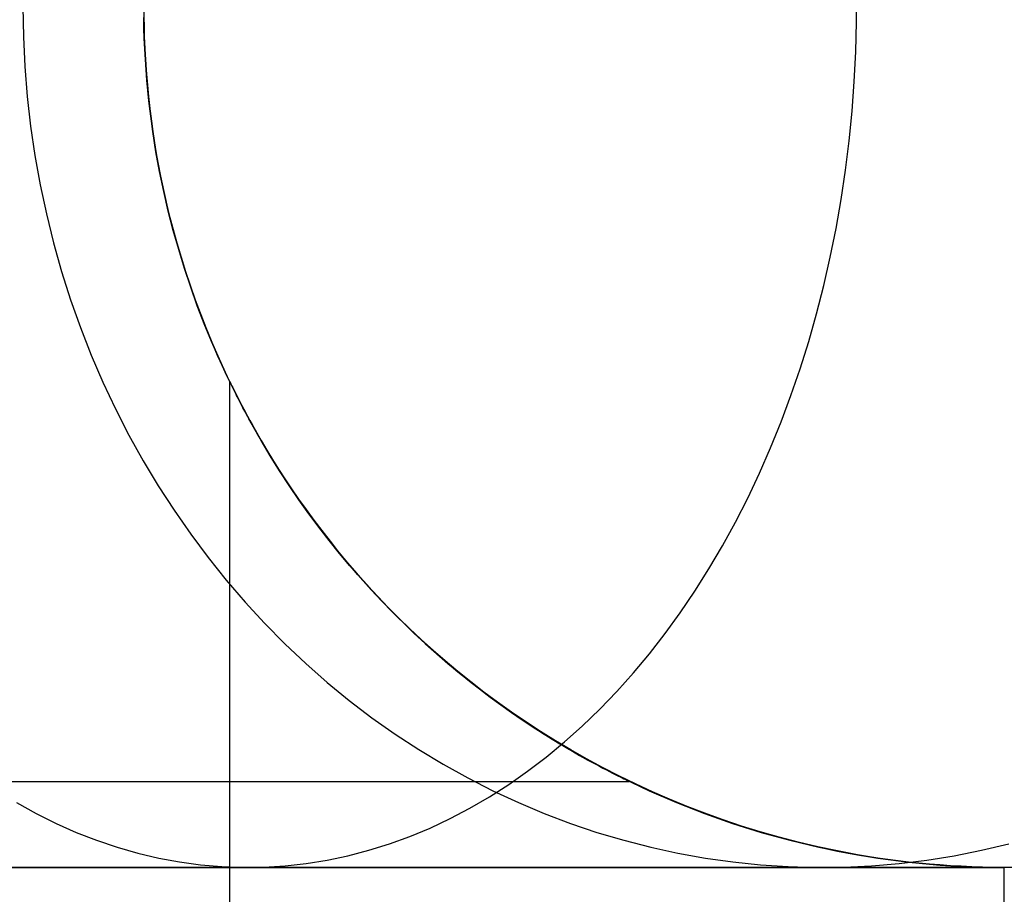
# Model space of a CAD drawing. Header units: millimetres. Extents: x -5 to 795, y 0 to 250.
# Tile 53 of 55: x 784 to 790, y 240 to 245. Entities that reach past the tile are written whole.
import ezdxf

# ---------------------------------------------------------------- set-up
doc = ezdxf.new("R2010")
doc.units = ezdxf.units.MM
doc.layers.add('Plant box - Two tier - Ferm Living', color=7, linetype='Continuous', true_color=0x000000)

msp = doc.modelspace()

# ---------------------------------------------------------------- linework, layer by layer
at = {"layer": 'Plant box - Two tier - Ferm Living'}
for p, q in [((789.1416, 244.9132, 5.8584), (789.1416, 245.0868, 5.8584)), ((789.1416, 244.9132, 673.9874), (789.1416, 245.0868, 673.9874)), ((784.2979, 245, 16.319), (784.3007, 244.8265, 16.3179)), ((784.2979, 245, 663.5268), (784.3007, 244.8265, 663.5279)), ((785, 245, 20), (785.003, 244.8265, 20)), ((785, 245, 659.8458), (785.003, 244.8265, 659.8458)), ((785, 245, 339.9227), (785.003, 244.8265, 339.9227)), ((785.0004, 244.9385, 163.9996), (785.0015, 244.8772, 163.9983)), ((785.0015, 244.8772, 155.0017), (785.0004, 244.9385, 155.0004)), ((785.0015, 244.8772, 163.9983), (785.0034, 244.8162, 163.9963)), ((785.0034, 244.8162, 155.0037), (785.0015, 244.8772, 155.0017)), ((789.1373, 244.7398, 5.8626), (789.1416, 244.9132, 5.8584)), ((789.1374, 244.7398, 673.9831), (789.1416, 244.9132, 673.9874)), ((784.3007, 244.8265, 16.3179), (784.3091, 244.6531, 16.3146)), ((784.3007, 244.8265, 663.5279), (784.3091, 244.6531, 663.5312)), ((785.003, 244.8265, 20), (785.012, 244.6531, 20)), ((785.003, 244.8265, 659.8458), (785.012, 244.6531, 659.8458)), ((785.003, 244.8265, 339.9227), (785.012, 244.6531, 339.9227)), ((785.0034, 244.8162, 163.9963), (785.006, 244.7553, 163.9934)), ((785.006, 244.7553, 155.0066), (785.0034, 244.8162, 155.0037)), ((785.006, 244.7553, 163.9934), (785.0094, 244.6946, 163.9897)), ((785.0094, 244.6946, 155.0103), (785.006, 244.7553, 155.0066)), ((789.1288, 244.5666, 5.8712), (789.1373, 244.7398, 5.8626)), ((789.1288, 244.5666, 673.9746), (789.1374, 244.7398, 673.9831)), ((784.3091, 244.6531, 16.3146), (784.3231, 244.4802, 16.3091)), ((784.3091, 244.6531, 663.5312), (784.3231, 244.4802, 663.5368)), ((785.0094, 244.6946, 163.9897), (785.0134, 244.6342, 163.9852)), ((785.0134, 244.6342, 155.0148), (785.0094, 244.6946, 155.0103)), ((785.012, 244.6531, 20), (785.0271, 244.4802, 20)), ((785.012, 244.6531, 659.8458), (785.0271, 244.4802, 659.8458)), ((785.012, 244.6531, 339.9227), (785.0271, 244.4802, 339.9227)), ((785.0134, 244.6342, 163.9852), (785.0182, 244.5739, 163.9798)), ((785.0182, 244.5739, 155.0202), (785.0134, 244.6342, 155.0148)), ((785.0182, 244.5739, 163.9798), (785.0237, 244.5139, 163.9737)), ((785.0237, 244.5139, 155.0263), (785.0182, 244.5739, 155.0202)), ((789.1161, 244.394, 5.8839), (789.1288, 244.5666, 5.8712)), ((789.1161, 244.394, 673.9619), (789.1288, 244.5666, 673.9746)), ((784.3231, 244.4802, 16.3091), (784.3427, 244.308, 16.3013)), ((784.3231, 244.4802, 663.5368), (784.3427, 244.308, 663.5445)), ((785.0237, 244.5139, 163.9737), (785.0299, 244.4541, 163.9668)), ((785.0299, 244.4541, 155.0332), (785.0237, 244.5139, 155.0263)), ((785.0271, 244.4802, 20), (785.0481, 244.308, 20)), ((785.0271, 244.4802, 659.8458), (785.0481, 244.308, 659.8458)), ((785.0271, 244.4802, 339.9227), (785.0481, 244.308, 339.9227)), ((785.0299, 244.4541, 163.9668), (785.0369, 244.3946, 163.9592)), ((785.0369, 244.3946, 155.0408), (785.0299, 244.4541, 155.0332)), ((785.0369, 244.3946, 163.9592), (785.0445, 244.3353, 163.9507)), ((785.0445, 244.3353, 155.0493), (785.0369, 244.3946, 155.0408)), ((789.0991, 244.2221, 5.9009), (789.1161, 244.394, 5.8839)), ((789.0991, 244.2221, 673.9449), (789.1161, 244.394, 673.9619)), ((784.3427, 244.308, 16.3013), (784.3678, 244.1365, 16.2914)), ((784.3427, 244.308, 663.5445), (784.3678, 244.1365, 663.5544)), ((785.0445, 244.3353, 163.9507), (785.0527, 244.2763, 163.9415)), ((785.0527, 244.2763, 155.0585), (785.0445, 244.3353, 155.0493)), ((785.0481, 244.308, 20), (785.0751, 244.1365, 20)), ((785.0481, 244.308, 659.8458), (785.0751, 244.1365, 659.8458)), ((785.0481, 244.308, 339.9227), (785.0751, 244.1365, 339.9227)), ((785.0527, 244.2763, 163.9415), (785.0713, 244.159, 163.9208)), ((785.0713, 244.159, 155.0792), (785.0527, 244.2763, 155.0585)), ((789.0779, 244.0512, 5.9221), (789.0991, 244.2221, 5.9009)), ((789.0779, 244.0512, 673.9237), (789.0991, 244.2221, 673.9449)), ((784.3678, 244.1365, 16.2914), (784.3984, 243.9661, 16.2793)), ((784.3678, 244.1365, 663.5544), (784.3984, 243.9661, 663.5666)), ((785.0713, 244.159, 163.9208), (785.0926, 244.0428, 163.8971)), ((785.0926, 244.0428, 155.1029), (785.0713, 244.159, 155.0792)), ((785.0751, 244.1365, 20), (785.1081, 243.9661, 20)), ((785.0751, 244.1365, 659.8458), (785.1081, 243.9661, 659.8458)), ((785.0751, 244.1365, 339.9227), (785.1081, 243.9661, 339.9227)), ((785.0926, 244.0428, 163.8971), (785.1165, 243.9277, 163.8705)), ((785.1165, 243.9277, 155.1295), (785.0926, 244.0428, 155.1029)), ((789.0525, 243.8814, 5.9475), (789.0779, 244.0512, 5.9221)), ((789.0525, 243.8814, 673.8983), (789.0779, 244.0512, 673.9237)), ((784.3984, 243.9661, 16.2793), (784.4345, 243.7969, 16.265)), ((784.3984, 243.9661, 663.5666), (784.4345, 243.7969, 663.5809)), ((785.1081, 243.9661, 20), (785.1469, 243.7969, 20)), ((785.1081, 243.9661, 659.8458), (785.1469, 243.7969, 659.8458)), ((785.1081, 243.9661, 339.9227), (785.1469, 243.7969, 339.9227)), ((785.1165, 243.9277, 163.8705), (785.1429, 243.8137, 163.8409)), ((785.1429, 243.8137, 155.1591), (785.1165, 243.9277, 155.1295)), ((789.023, 243.7129, 5.977), (789.0525, 243.8814, 5.9475)), ((789.023, 243.7129, 673.8688), (789.0525, 243.8814, 673.8983)), ((784.4345, 243.7969, 16.265), (784.476, 243.6292, 16.2485)), ((784.4345, 243.7969, 663.5809), (784.476, 243.6292, 663.5973)), ((785.1429, 243.8137, 163.8409), (785.1718, 243.7011, 163.8085)), ((785.1718, 243.7011, 155.1915), (785.1429, 243.8137, 155.1591)), ((785.1469, 243.7969, 20), (785.1916, 243.6292, 20)), ((785.1469, 243.7969, 659.8458), (785.1916, 243.6292, 659.8458)), ((785.1469, 243.7969, 339.9227), (785.1916, 243.6292, 339.9227)), ((785.1718, 243.7011, 163.8085), (785.2031, 243.5896, 163.7733)), ((785.2031, 243.5896, 155.2267), (785.1718, 243.7011, 155.1915)), ((788.9893, 243.546, 6.0106), (789.023, 243.7129, 5.977)), ((788.9894, 243.546, 673.8351), (789.023, 243.7129, 673.8688)), ((784.476, 243.6292, 16.2485), (784.523, 243.4632, 16.2299)), ((784.476, 243.6292, 663.5973), (784.523, 243.4632, 663.6159)), ((785.1916, 243.6292, 20), (785.242, 243.4632, 20)), ((785.1916, 243.6292, 659.8458), (785.242, 243.4632, 659.8458)), ((785.1916, 243.6292, 339.9227), (785.242, 243.4632, 339.9227)), ((785.2031, 243.5896, 163.7733), (785.2368, 243.4796, 163.7354)), ((785.2368, 243.4796, 155.2646), (785.2031, 243.5896, 155.2267)), ((788.9516, 243.3808, 6.0484), (788.9893, 243.546, 6.0106)), ((788.9516, 243.3808, 673.7974), (788.9894, 243.546, 673.8351)), ((784.523, 243.4632, 16.2299), (784.5752, 243.299, 16.2092)), ((784.523, 243.4632, 663.6159), (784.5752, 243.299, 663.6366)), ((785.2368, 243.4796, 163.7354), (785.2729, 243.3708, 163.6947)), ((785.2729, 243.3708, 155.3053), (785.2368, 243.4796, 155.2646)), ((785.242, 243.4632, 20), (785.2982, 243.299, 20)), ((785.242, 243.4632, 659.8458), (785.2982, 243.299, 659.8458)), ((785.242, 243.4632, 339.9227), (785.2982, 243.299, 339.9227)), ((785.2729, 243.3708, 163.6947), (785.3112, 243.2635, 163.6515)), ((785.3112, 243.2635, 155.3485), (785.2729, 243.3708, 155.3053)), ((788.9098, 243.2176, 6.0901), (788.9516, 243.3808, 6.0484)), ((788.9099, 243.2176, 673.7557), (788.9516, 243.3808, 673.7974)), ((784.5752, 243.299, 16.2092), (784.6328, 243.1368, 16.1865)), ((784.5752, 243.299, 663.6366), (784.6327, 243.1368, 663.6594)), ((785.2982, 243.299, 20), (785.3601, 243.1368, 20)), ((785.2982, 243.299, 659.8458), (785.3601, 243.1368, 659.8458)), ((785.2982, 243.299, 339.9227), (785.3601, 243.1368, 339.9227)), ((785.3112, 243.2635, 163.6515), (785.3518, 243.1577, 163.6056)), ((785.3518, 243.1577, 155.3944), (785.3112, 243.2635, 155.3485)), ((788.8641, 243.0566, 6.1358), (788.9098, 243.2176, 6.0901)), ((788.8642, 243.0566, 673.7099), (788.9099, 243.2176, 673.7557)), ((784.6327, 243.1368, 663.6594), (784.6955, 242.9769, 663.6842)), ((784.6328, 243.1368, 16.1865), (784.6955, 242.9769, 16.1616)), ((785.3518, 243.1577, 163.6056), (785.3938, 243.055, 163.558)), ((785.3938, 243.055, 155.442), (785.3518, 243.1577, 155.3944)), ((785.3601, 243.1368, 20), (785.4276, 242.9769, 20)), ((785.3601, 243.1368, 659.8458), (785.4276, 242.9769, 659.8458)), ((785.3601, 243.1368, 339.9227), (785.4276, 242.9769, 339.9227)), ((785.3938, 243.055, 163.558), (785.4377, 242.9543, 163.5082)), ((785.4377, 242.9543, 155.4918), (785.3938, 243.055, 155.442)), ((788.8145, 242.8978, 6.1855), (788.8641, 243.0566, 6.1358)), ((788.8145, 242.8978, 673.6603), (788.8642, 243.0566, 673.7099)), ((784.6955, 242.9769, 16.1616), (784.7633, 242.8194, 16.1348)), ((784.6955, 242.9769, 663.6842), (784.7633, 242.8194, 663.711)), ((785.4276, 242.9769, 20), (785.5005, 242.8194, 20)), ((785.4276, 242.9769, 659.8458), (785.5005, 242.8194, 659.8458)), ((785.4276, 242.9769, 339.9227), (785.5005, 242.8194, 339.9227)), ((785.4377, 242.9543, 163.5082), (785.4833, 242.8555, 163.4562)), ((785.4833, 242.8555, 155.5438), (785.4377, 242.9543, 155.4918)), ((788.7609, 242.7417, 6.239), (788.8145, 242.8978, 6.1855)), ((788.761, 242.7417, 673.6067), (788.8145, 242.8978, 673.6603)), ((784.7633, 242.8194, 16.1348), (784.8362, 242.6646, 16.1059)), ((784.7633, 242.8194, 663.711), (784.8362, 242.6646, 663.7399)), ((785.4833, 242.8555, 163.4562), (785.5306, 242.7587, 163.4022)), ((785.5306, 242.7587, 155.5978), (785.4833, 242.8555, 155.5438)), ((785.5004, 242.8226, 159.5608), (785.5, 242.8235, 159.5)), ((785.5, 242.8235, 159.5), (785.5004, 242.8226, 159.4374)), ((785.5, 7.1794, 159.5), (785.5, 242.8235, 159.5)), ((785.5016, 242.8201, 159.6215), (785.5004, 242.8226, 159.5608)), ((785.5004, 242.8226, 159.4374), (785.5017, 242.8199, 159.3748)), ((785.5005, 242.8194, 20), (785.5789, 242.6646, 20)), ((785.5005, 242.8194, 659.8458), (785.5789, 242.6646, 659.8458)), ((785.5005, 242.8194, 339.9227), (785.5789, 242.6646, 339.9227)), ((785.5037, 242.8159, 159.682), (785.5016, 242.8201, 159.6215)), ((785.5017, 242.8199, 159.3748), (785.5039, 242.8154, 159.3123)), ((785.5065, 242.81, 159.7424), (785.5037, 242.8159, 159.682)), ((785.5039, 242.8154, 159.3123), (785.5069, 242.8091, 159.25)), ((785.5102, 242.8025, 159.8027), (785.5065, 242.81, 159.7424)), ((785.5069, 242.8091, 159.25), (785.5108, 242.8012, 159.188)), ((785.5146, 242.7935, 159.8626), (785.5102, 242.8025, 159.8027)), ((785.5108, 242.8012, 159.188), (785.5155, 242.7916, 159.1263)), ((785.5198, 242.7829, 159.9221), (785.5146, 242.7935, 159.8626)), ((785.5155, 242.7916, 159.1263), (785.5211, 242.7804, 159.0649)), ((785.5258, 242.7708, 159.9814), (785.5198, 242.7829, 159.9221)), ((785.5211, 242.7804, 159.0649), (785.5274, 242.7676, 159.0039)), ((785.5325, 242.7574, 160.0403), (785.5258, 242.7708, 159.9814)), ((785.5274, 242.7676, 159.0039), (785.5346, 242.7534, 158.9433)), ((785.5306, 242.7587, 163.4022), (785.5795, 242.6638, 163.3462)), ((785.5795, 242.6638, 155.6538), (785.5306, 242.7587, 155.5978)), ((785.54, 242.7426, 160.0987), (785.5325, 242.7574, 160.0403)), ((785.5346, 242.7534, 158.9433), (785.5425, 242.7377, 158.8832)), ((785.5482, 242.7265, 160.1566), (785.54, 242.7426, 160.0987)), ((785.5425, 242.7377, 158.8832), (785.5511, 242.7207, 158.8236)), ((785.557, 242.7093, 160.2141), (785.5482, 242.7265, 160.1566)), ((785.5511, 242.7207, 158.8236), (785.5605, 242.7025, 158.7645)), ((785.5666, 242.6908, 160.2712), (785.557, 242.7093, 160.2141)), ((785.5605, 242.7025, 158.7645), (785.5706, 242.6831, 158.7059)), ((788.7036, 242.5882, 6.2964), (788.7609, 242.7417, 6.239)), ((788.7036, 242.5882, 673.5494), (788.761, 242.7417, 673.6067)), ((784.8362, 242.6646, 16.1059), (784.9141, 242.5125, 16.0751)), ((784.8362, 242.6646, 663.7399), (784.914, 242.5125, 663.7707)), ((785.5768, 242.6713, 160.3277), (785.5666, 242.6908, 160.2712)), ((785.5706, 242.6831, 158.7059), (785.5814, 242.6625, 158.6477)), ((785.5876, 242.6508, 160.3838), (785.5768, 242.6713, 160.3277)), ((785.5789, 242.6646, 20), (785.6627, 242.5125, 20)), ((785.5789, 242.6646, 659.8458), (785.6627, 242.5125, 659.8458)), ((785.5789, 242.6646, 339.9227), (785.6627, 242.5125, 339.9227)), ((785.5795, 242.6638, 163.3462), (785.6299, 242.5709, 163.2882)), ((785.6299, 242.5709, 155.7118), (785.5795, 242.6638, 155.6538)), ((785.5814, 242.6625, 158.6477), (785.5929, 242.6409, 158.5901)), ((785.5991, 242.6293, 160.4394), (785.5876, 242.6508, 160.3838)), ((785.5929, 242.6409, 158.5901), (785.6051, 242.6183, 158.5331)), ((785.6112, 242.6071, 160.4942), (785.5991, 242.6293, 160.4394)), ((785.6051, 242.6183, 158.5331), (785.6171, 242.5963, 158.4802)), ((785.6239, 242.584, 160.5486), (785.6112, 242.6071, 160.4942)), ((785.6171, 242.5963, 158.4802), (785.6296, 242.5736, 158.4278)), ((788.6426, 242.4376, 6.3574), (788.7036, 242.5882, 6.2964)), ((788.6426, 242.4376, 673.4884), (788.7036, 242.5882, 673.5494)), ((785.651, 242.5355, 160.656), (785.6239, 242.584, 160.5486)), ((785.6296, 242.5736, 158.4278), (785.6564, 242.526, 158.3241)), ((785.6299, 242.5709, 163.2882), (785.6817, 242.4799, 163.2283)), ((785.6817, 242.4799, 155.7717), (785.6299, 242.5709, 155.7118)), ((785.6804, 242.4842, 160.7615), (785.651, 242.5355, 160.656)), ((784.914, 242.5125, 663.7707), (784.9967, 242.3635, 663.8035)), ((784.9141, 242.5125, 16.0751), (784.9968, 242.3635, 16.0424)), ((785.6564, 242.526, 158.3241), (785.6852, 242.476, 158.2222)), ((785.6627, 242.5125, 20), (785.7516, 242.3635, 20)), ((785.6627, 242.5125, 659.8458), (785.7516, 242.3635, 659.8458)), ((785.6627, 242.5125, 339.9227), (785.7516, 242.3635, 339.9227)), ((785.712, 242.4307, 160.865), (785.6804, 242.4842, 160.7615)), ((785.6817, 242.4799, 163.2283), (785.7348, 242.391, 163.1666)), ((785.7348, 242.391, 155.8334), (785.6817, 242.4799, 155.7717)), ((785.6852, 242.476, 158.2222), (785.7161, 242.4239, 158.1222)), ((785.7457, 242.3753, 160.9667), (785.712, 242.4307, 160.865)), ((785.7161, 242.4239, 158.1222), (785.749, 242.3699, 158.0238)), ((788.5778, 242.2902, 6.4221), (788.6426, 242.4376, 6.3574)), ((788.5779, 242.2902, 673.4237), (788.6426, 242.4376, 673.4884)), ((784.9967, 242.3635, 663.8035), (785.0842, 242.2176, 663.8381)), ((784.9968, 242.3635, 16.0424), (785.0842, 242.2176, 16.0077)), ((785.7348, 242.391, 163.1666), (785.7892, 242.3041, 163.1032)), ((785.7892, 242.3041, 155.8968), (785.7348, 242.391, 155.8334)), ((785.7816, 242.3179, 161.0669), (785.7457, 242.3753, 160.9667)), ((785.749, 242.3699, 158.0238), (785.7839, 242.3143, 157.9268)), ((785.7516, 242.3635, 20), (785.8457, 242.2176, 20)), ((785.7516, 242.3635, 659.8458), (785.8457, 242.2176, 659.8458)), ((785.7516, 242.3635, 339.9227), (785.8457, 242.2176, 339.9227)), ((785.8196, 242.2592, 161.1655), (785.7816, 242.3179, 161.0669)), ((785.7839, 242.3143, 157.9268), (785.8208, 242.2573, 157.8314)), ((785.7892, 242.3041, 163.1032), (785.8448, 242.2191, 163.038)), ((785.8448, 242.2191, 155.962), (785.7892, 242.3041, 155.8968)), ((785.8595, 242.1992, 161.2624), (785.8196, 242.2592, 161.1655)), ((785.8208, 242.2573, 157.8314), (785.8595, 242.1992, 157.7376)), ((788.5096, 242.146, 6.4904), (788.5778, 242.2902, 6.4221)), ((788.5096, 242.146, 673.3554), (788.5779, 242.2902, 673.4237)), ((785.0842, 242.2176, 16.0077), (785.1763, 242.0751, 15.9713)), ((785.0842, 242.2176, 663.8381), (785.1763, 242.0751, 663.8746)), ((785.8448, 242.2191, 163.038), (785.9015, 242.1362, 162.9712)), ((785.9015, 242.1362, 156.0288), (785.8448, 242.2191, 155.962)), ((785.8457, 242.2176, 20), (785.9447, 242.0751, 20)), ((785.8457, 242.2176, 659.8458), (785.9447, 242.0751, 659.8458)), ((785.8457, 242.2176, 339.9227), (785.9447, 242.0751, 339.9227)), ((785.9008, 242.139, 161.3565), (785.8595, 242.1992, 161.2624)), ((785.8595, 242.1992, 157.7376), (785.9002, 242.1399, 157.6448)), ((785.9002, 242.1399, 157.6448), (785.943, 242.0796, 157.5531)), ((785.9442, 242.0779, 161.4495), (785.9008, 242.139, 161.3565)), ((785.9015, 242.1362, 162.9712), (785.9592, 242.0554, 162.9029)), ((785.9592, 242.0554, 156.0971), (785.9015, 242.1362, 156.0288)), ((788.4378, 242.0052, 6.5622), (788.5096, 242.146, 6.4904)), ((788.4378, 242.0052, 673.2836), (788.5096, 242.146, 673.3554)), ((785.1763, 242.0751, 15.9713), (785.273, 241.9361, 15.933)), ((785.1763, 242.0751, 663.8746), (785.273, 241.9361, 663.9128)), ((785.943, 242.0796, 157.5531), (785.9876, 242.0186, 157.4627)), ((785.9896, 242.0159, 161.5412), (785.9442, 242.0779, 161.4495)), ((785.9447, 242.0751, 20), (786.0487, 241.9362, 20)), ((785.9447, 242.0751, 659.8458), (786.0487, 241.9362, 659.8458)), ((785.9447, 242.0751, 339.9227), (786.0487, 241.9362, 339.9227)), ((785.9592, 242.0554, 162.9029), (786.0178, 241.9765, 162.833)), ((786.0178, 241.9765, 156.167), (785.9592, 242.0554, 156.0971)), ((785.9876, 242.0186, 157.4627), (786.0342, 241.9569, 157.3735)), ((786.0369, 241.9534, 161.6316), (785.9896, 242.0159, 161.5412)), ((786.0178, 241.9765, 162.833), (786.0773, 241.8997, 162.7616)), ((786.0773, 241.8997, 156.2384), (786.0178, 241.9765, 156.167)), ((788.3626, 241.868, 6.6374), (788.4378, 242.0052, 6.5622)), ((788.3626, 241.868, 673.2084), (788.4378, 242.0052, 673.2836)), ((785.273, 241.9361, 15.933), (785.3741, 241.8009, 15.893)), ((785.273, 241.9361, 663.9128), (785.3741, 241.8009, 663.9528)), ((786.0342, 241.9569, 157.3735), (786.0826, 241.8948, 157.2856)), ((786.0862, 241.8903, 161.7207), (786.0369, 241.9534, 161.6316)), ((786.0487, 241.9362, 20), (786.1574, 241.8009, 20)), ((786.0487, 241.9362, 659.8458), (786.1574, 241.8009, 659.8458)), ((786.0487, 241.9362, 339.9227), (786.1574, 241.8009, 339.9227)), ((786.0773, 241.8997, 162.7616), (786.1375, 241.825, 162.6889)), ((786.1375, 241.825, 156.3111), (786.0773, 241.8997, 156.2384)), ((786.0826, 241.8948, 157.2856), (786.1328, 241.8325, 157.199)), ((786.1372, 241.827, 161.8084), (786.0862, 241.8903, 161.7207)), ((788.284, 241.7346, 6.7159), (788.3626, 241.868, 6.6374)), ((788.2841, 241.7346, 673.1298), (788.3626, 241.868, 673.2084)), ((785.3741, 241.8009, 15.893), (785.4795, 241.6694, 15.8513)), ((785.3741, 241.8009, 663.9528), (785.4795, 241.6694, 663.9946)), ((786.1328, 241.8325, 157.199), (786.1848, 241.77, 157.1138)), ((786.1901, 241.7637, 161.8947), (786.1372, 241.827, 161.8084)), ((786.1375, 241.825, 162.6889), (786.1984, 241.7523, 162.6149)), ((786.1984, 241.7523, 156.3851), (786.1375, 241.825, 156.3111)), ((786.1574, 241.8009, 20), (786.2708, 241.6694, 20)), ((786.1574, 241.8009, 659.8458), (786.2708, 241.6694, 659.8458)), ((786.1574, 241.8009, 339.9227), (786.2708, 241.6694, 339.9227)), ((786.1848, 241.77, 157.1138), (786.2384, 241.7076, 157.0301)), ((786.2448, 241.7004, 161.9796), (786.1901, 241.7637, 161.8947)), ((786.1984, 241.7523, 162.6149), (786.2594, 241.6822, 162.5401)), ((786.2594, 241.6822, 156.4599), (786.1984, 241.7523, 156.3851)), ((788.2023, 241.6052, 6.7977), (788.284, 241.7346, 6.7159)), ((788.2023, 241.6052, 673.0481), (788.2841, 241.7346, 673.1298)), ((786.2384, 241.7076, 157.0301), (786.2957, 241.6433, 156.945)), ((786.3014, 241.637, 162.0633), (786.2448, 241.7004, 161.9796)), ((786.2594, 241.6822, 162.5401), (786.3211, 241.6139, 162.4639)), ((786.3211, 241.6139, 156.5361), (786.2594, 241.6822, 156.4599)), ((785.4795, 241.6694, 15.8513), (785.589, 241.542, 15.8079)), ((785.4795, 241.6694, 663.9946), (785.589, 241.542, 664.0379)), ((786.2708, 241.6694, 20), (786.3886, 241.542, 20)), ((786.2708, 241.6694, 659.8458), (786.3886, 241.542, 659.8458)), ((786.2708, 241.6694, 339.9227), (786.3886, 241.542, 339.9227)), ((786.2957, 241.6433, 156.945), (786.355, 241.579, 156.8611)), ((786.36, 241.5736, 162.1459), (786.3014, 241.637, 162.0633)), ((786.3211, 241.6139, 162.4639), (786.3833, 241.5476, 162.3863)), ((786.3833, 241.5476, 156.6137), (786.3211, 241.6139, 156.5361)), ((786.355, 241.579, 156.8611), (786.4162, 241.5149, 156.7785)), ((786.4206, 241.5104, 162.2273), (786.36, 241.5736, 162.1459)), ((788.1174, 241.4798, 6.8826), (788.2023, 241.6052, 6.7977)), ((788.1174, 241.4798, 672.9632), (788.2023, 241.6052, 673.0481)), ((785.589, 241.542, 15.8079), (785.7026, 241.4187, 15.7629)), ((785.589, 241.542, 664.0379), (785.7026, 241.4187, 664.0829)), ((786.3833, 241.5476, 162.3863), (786.4459, 241.4832, 162.3075)), ((786.4459, 241.4832, 156.6925), (786.3833, 241.5476, 156.6137)), ((786.3886, 241.542, 20), (786.5108, 241.4187, 20)), ((786.3886, 241.542, 659.8458), (786.5108, 241.4187, 659.8458)), ((786.3886, 241.542, 339.9227), (786.5108, 241.4187, 339.9227)), ((786.4162, 241.5149, 156.7785), (786.4795, 241.451, 156.6971)), ((786.4831, 241.4474, 162.3074), (786.4206, 241.5104, 162.2273)), ((786.4459, 241.4832, 162.3075), (786.5088, 241.4207, 162.2274)), ((786.5088, 241.4207, 156.7726), (786.4459, 241.4832, 156.6925)), ((786.4795, 241.451, 156.6971), (786.5447, 241.3874, 156.6171)), ((786.5475, 241.3847, 162.3862), (786.4831, 241.4474, 162.3074)), ((788.0295, 241.3587, 6.9705), (788.1174, 241.4798, 6.8826)), ((788.0295, 241.3587, 672.8753), (788.1174, 241.4798, 672.9632)), ((785.7026, 241.4187, 15.7629), (785.8202, 241.2998, 15.7164)), ((785.7026, 241.4187, 664.0829), (785.8202, 241.2998, 664.1294)), ((786.5088, 241.4207, 162.2274), (786.572, 241.3601, 162.146)), ((786.572, 241.3601, 156.854), (786.5088, 241.4207, 156.7726)), ((786.5108, 241.4187, 20), (786.6372, 241.2998, 20)), ((786.5108, 241.4187, 659.8458), (786.6372, 241.2998, 659.8458)), ((786.5108, 241.4187, 339.9227), (786.6372, 241.2998, 339.9227)), ((786.5447, 241.3874, 156.6171), (786.6119, 241.3242, 156.5384)), ((786.6138, 241.3225, 162.4638), (786.5475, 241.3847, 162.3862)), ((786.572, 241.3601, 162.146), (786.6353, 241.3015, 162.0634)), ((786.6353, 241.3015, 156.9366), (786.572, 241.3601, 156.854)), ((787.9387, 241.242, 7.0613), (788.0295, 241.3587, 6.9705)), ((787.9387, 241.242, 672.7845), (788.0295, 241.3587, 672.8753)), ((785.8202, 241.2998, 15.7164), (785.9415, 241.1853, 15.6684)), ((785.8202, 241.2998, 664.1294), (785.9414, 241.1853, 664.1775)), ((786.6119, 241.3242, 156.5384), (786.6811, 241.2616, 156.4611)), ((786.6821, 241.2608, 162.5399), (786.6138, 241.3225, 162.4638)), ((786.6353, 241.3015, 162.0634), (786.6987, 241.2448, 161.9796)), ((786.6987, 241.2448, 157.0204), (786.6353, 241.3015, 156.9366)), ((786.6372, 241.2998, 20), (786.7676, 241.1853, 20)), ((786.6372, 241.2998, 659.8458), (786.7676, 241.1853, 659.8458)), ((786.6372, 241.2998, 339.9227), (786.7676, 241.1853, 339.9227)), ((786.6811, 241.2616, 156.4611), (786.7522, 241.1997, 156.3852)), ((786.7522, 241.1997, 162.6148), (786.6821, 241.2608, 162.5399)), ((786.6987, 241.2448, 161.9796), (786.7619, 241.1902, 161.8948)), ((786.7619, 241.1902, 157.1052), (786.6987, 241.2448, 157.0204)), ((787.8451, 241.1298, 7.1549), (787.9387, 241.242, 7.0613)), ((787.8451, 241.1298, 672.6909), (787.9387, 241.242, 672.7845)), ((785.9414, 241.1853, 664.1775), (786.0664, 241.0754, 664.2269)), ((785.9415, 241.1853, 15.6684), (786.0664, 241.0754, 15.6189)), ((786.8251, 241.1386, 162.689), (786.7522, 241.1997, 162.6148)), ((786.7522, 241.1997, 156.3852), (786.8251, 241.1386, 156.3109)), ((786.7619, 241.1902, 161.8948), (786.8253, 241.1373, 161.8085)), ((786.8253, 241.1373, 157.1915), (786.7619, 241.1902, 157.1052)), ((786.7676, 241.1853, 20), (786.902, 241.0754, 20)), ((786.7676, 241.1853, 659.8458), (786.902, 241.0754, 659.8458)), ((786.7676, 241.1853, 339.9227), (786.902, 241.0754, 339.9227)), ((786.9001, 241.0782, 162.762), (786.8251, 241.1386, 162.689)), ((786.8251, 241.1386, 156.3109), (786.9002, 241.0782, 156.2379)), ((786.8253, 241.1373, 161.8085), (786.8885, 241.0862, 161.7208)), ((786.8885, 241.0862, 157.2792), (786.8253, 241.1373, 157.1915)), ((787.7487, 241.0223, 7.2512), (787.8451, 241.1298, 7.1549)), ((787.7488, 241.0223, 672.5945), (787.8451, 241.1298, 672.6909)), ((786.0664, 241.0754, 15.6189), (786.1947, 240.9703, 15.5681)), ((786.0664, 241.0754, 664.2269), (786.1947, 240.9703, 664.2777)), ((786.8885, 241.0862, 161.7208), (786.9515, 241.037, 161.6317)), ((786.9515, 241.037, 157.3683), (786.8885, 241.0862, 157.2792)), ((786.9773, 241.0187, 162.8336), (786.9001, 241.0782, 162.762)), ((786.9002, 241.0782, 156.2379), (786.9773, 241.0186, 156.1663)), ((786.902, 241.0754, 20), (787.0401, 240.9703, 20)), ((786.902, 241.0754, 659.8458), (787.0401, 240.9703, 659.8458)), ((786.902, 241.0754, 339.9227), (787.0401, 240.9703, 339.9227)), ((786.9515, 241.037, 161.6317), (787.014, 240.9896, 161.5412)), ((787.014, 240.9896, 157.4588), (786.9515, 241.037, 157.3683)), ((787.0564, 240.96, 162.9037), (786.9773, 241.0187, 162.8336)), ((786.9773, 241.0186, 156.1663), (787.0565, 240.9599, 156.0962)), ((787.014, 240.9896, 161.5412), (787.0759, 240.9442, 161.4495)), ((787.0759, 240.9442, 157.5505), (787.014, 240.9896, 157.4588)), ((787.6498, 240.9195, 7.3502), (787.7487, 241.0223, 7.2512)), ((787.6498, 240.9195, 672.4956), (787.7488, 241.0223, 672.5945)), ((786.1947, 240.9703, 15.5681), (786.3264, 240.87, 15.5159)), ((786.1947, 240.9703, 664.2777), (786.3264, 240.87, 664.3299)), ((787.0401, 240.9703, 20), (787.1817, 240.87, 20)), ((787.0401, 240.9703, 659.8458), (787.1817, 240.87, 659.8458)), ((787.0401, 240.9703, 339.9227), (787.1817, 240.87, 339.9227)), ((787.1377, 240.9023, 162.9723), (787.0564, 240.96, 162.9037)), ((787.0565, 240.9599, 156.0962), (787.1378, 240.9022, 156.0276)), ((787.0759, 240.9442, 161.4495), (787.137, 240.9008, 161.3565)), ((787.137, 240.9008, 157.6435), (787.0759, 240.9442, 157.5505)), ((787.137, 240.9008, 161.3565), (787.1971, 240.8595, 161.2624)), ((787.1971, 240.8595, 157.7376), (787.137, 240.9008, 157.6435)), ((787.2209, 240.8457, 163.0393), (787.1377, 240.9023, 162.9723)), ((787.1378, 240.9022, 156.0276), (787.2211, 240.8456, 155.9605)), ((787.5484, 240.8217, 7.4515), (787.6498, 240.9195, 7.3502)), ((787.5485, 240.8217, 672.3943), (787.6498, 240.9195, 672.4956)), ((786.3264, 240.87, 15.5159), (786.4613, 240.7746, 15.4626)), ((786.3264, 240.87, 664.3299), (786.4613, 240.7746, 664.3833)), ((787.1817, 240.87, 20), (787.3267, 240.7746, 20)), ((787.1817, 240.87, 659.8458), (787.3267, 240.7746, 659.8458)), ((787.1817, 240.87, 339.9227), (787.3267, 240.7746, 339.9227)), ((787.1971, 240.8595, 161.2624), (787.257, 240.8196, 161.1655)), ((787.257, 240.8196, 157.8345), (787.1971, 240.8595, 157.7376)), ((787.3061, 240.7902, 163.1047), (787.2209, 240.8457, 163.0393)), ((787.2211, 240.8456, 155.9605), (787.3063, 240.79, 155.8952)), ((787.257, 240.8196, 161.1655), (787.3157, 240.7816, 161.0669)), ((787.3157, 240.7816, 157.9331), (787.257, 240.8196, 157.8345)), ((787.4447, 240.7289, 7.5552), (787.5484, 240.8217, 7.4515)), ((787.4448, 240.7289, 672.2905), (787.5485, 240.8217, 672.3943)), ((786.4613, 240.7746, 15.4626), (786.5991, 240.6844, 15.408)), ((786.4613, 240.7746, 664.3833), (786.5991, 240.6844, 664.4378)), ((787.3932, 240.7358, 163.1683), (787.3061, 240.7902, 163.1047)), ((787.3063, 240.79, 155.8952), (787.3935, 240.7357, 155.8315)), ((787.3157, 240.7816, 161.0669), (787.373, 240.7457, 160.9667)), ((787.373, 240.7457, 158.0333), (787.3157, 240.7816, 157.9331)), ((787.3267, 240.7746, 20), (787.475, 240.6844, 20)), ((787.3267, 240.7746, 659.8458), (787.475, 240.6844, 659.8458)), ((787.3267, 240.7746, 339.9227), (787.475, 240.6844, 339.9227)), ((787.3388, 240.6412, 7.6612), (787.4447, 240.7289, 7.5552)), ((787.3388, 240.6412, 672.1846), (787.4448, 240.7289, 672.2905)), ((787.373, 240.7457, 160.9667), (787.4284, 240.712, 160.8649)), ((787.4284, 240.712, 158.1351), (787.373, 240.7457, 158.0333)), ((787.4823, 240.6828, 163.2302), (787.3932, 240.7358, 163.1683)), ((787.3935, 240.7357, 155.8315), (787.4826, 240.6827, 155.7696)), ((787.4284, 240.712, 160.8649), (787.4818, 240.6804, 160.7614)), ((787.4818, 240.6804, 158.2386), (787.4284, 240.712, 158.1351)), ((786.5991, 240.6844, 15.408), (786.7398, 240.5994, 15.3523)), ((786.5991, 240.6844, 664.4378), (786.7398, 240.5994, 664.4935)), ((787.475, 240.6844, 20), (787.6263, 240.5994, 20)), ((787.475, 240.6844, 659.8458), (787.6263, 240.5994, 659.8458)), ((787.475, 240.6844, 339.9227), (787.6263, 240.5994, 339.9227)), ((787.4818, 240.6804, 160.7614), (787.533, 240.651, 160.6559)), ((787.533, 240.651, 158.3441), (787.4818, 240.6804, 158.2386)), ((787.5733, 240.6312, 163.2901), (787.4823, 240.6828, 163.2302)), ((787.4826, 240.6827, 155.7696), (787.5736, 240.631, 155.7097)), ((787.533, 240.651, 160.6559), (787.5815, 240.6239, 160.5485)), ((787.5815, 240.6239, 158.4515), (787.533, 240.651, 158.3441)), ((786.7398, 240.5994, 15.3523), (786.8832, 240.5196, 15.2955)), ((786.7398, 240.5994, 664.4935), (786.8832, 240.5196, 664.5503)), ((787.2308, 240.5588, 7.7692), (787.3388, 240.6412, 7.6612)), ((787.2308, 240.5588, 672.0766), (787.3388, 240.6412, 672.1846)), ((787.6662, 240.5809, 163.3482), (787.5733, 240.6312, 163.2901)), ((787.5736, 240.631, 155.7097), (787.6665, 240.5807, 155.6516)), ((787.5815, 240.6239, 160.5485), (787.6045, 240.6112, 160.4941)), ((787.6045, 240.6112, 158.5059), (787.5815, 240.6239, 158.4515)), ((787.6045, 240.6112, 160.4941), (787.6267, 240.5991, 160.4393)), ((787.6267, 240.5991, 158.5607), (787.6045, 240.6112, 158.5059)), ((787.6263, 240.5994, 20), (787.7805, 240.5196, 20)), ((787.6263, 240.5994, 659.8458), (787.7805, 240.5196, 659.8458)), ((787.6263, 240.5994, 339.9227), (787.7805, 240.5196, 339.9227)), ((787.6267, 240.5991, 160.4393), (787.6482, 240.5876, 160.3837)), ((787.6482, 240.5876, 158.6163), (787.6267, 240.5991, 158.5607)), ((787.6482, 240.5876, 160.3837), (787.6687, 240.5768, 160.3276)), ((787.6687, 240.5768, 158.6724), (787.6482, 240.5876, 158.6163)), ((787.1208, 240.4818, 7.8791), (787.2308, 240.5588, 7.7692)), ((787.1209, 240.4818, 671.9666), (787.2308, 240.5588, 672.0766)), ((787.7609, 240.5322, 163.4042), (787.6662, 240.5809, 163.3482)), ((787.6665, 240.5807, 155.6516), (787.7613, 240.532, 155.5955)), ((787.6687, 240.5768, 160.3276), (787.6882, 240.5666, 160.2711)), ((787.6882, 240.5666, 158.7289), (787.6687, 240.5768, 158.6724)), ((787.6882, 240.5666, 160.2711), (787.7066, 240.557, 160.214)), ((787.7066, 240.557, 158.786), (787.6882, 240.5666, 158.7289)), ((787.7066, 240.557, 160.214), (787.7238, 240.5482, 160.1565)), ((787.7238, 240.5482, 158.8435), (787.7066, 240.557, 158.786)), ((787.7238, 240.5482, 160.1565), (787.7398, 240.54, 160.0986)), ((787.7398, 240.54, 158.9014), (787.7238, 240.5482, 158.8435)), ((787.7398, 240.54, 160.0986), (787.7546, 240.5325, 160.0402)), ((787.7546, 240.5325, 158.9598), (787.7398, 240.54, 158.9014)), ((787.7546, 240.5325, 160.0402), (787.768, 240.5258, 159.9813)), ((787.768, 240.5258, 159.0187), (787.7546, 240.5325, 158.9598)), ((787.8574, 240.4851, 163.4582), (787.7609, 240.5322, 163.4042)), ((787.7613, 240.532, 155.5955), (787.8578, 240.4849, 155.5416)), ((2.1794, 240.5, 159.5), (787.8206, 240.5, 159.5)), ((786.8832, 240.5196, 15.2955), (787.029, 240.4453, 15.2378)), ((786.8832, 240.5196, 664.5503), (787.029, 240.4453, 664.608)), ((787.009, 240.4102, 7.9909), (787.1208, 240.4818, 7.8791)), ((787.0091, 240.4102, 671.8548), (787.1209, 240.4818, 671.9666)), ((787.768, 240.5258, 159.9813), (787.7801, 240.5198, 159.9221)), ((787.7801, 240.5198, 159.0779), (787.768, 240.5258, 159.0187)), ((787.7801, 240.5198, 159.9221), (787.7906, 240.5146, 159.8625)), ((787.7906, 240.5146, 159.1375), (787.7801, 240.5198, 159.0779)), ((787.7805, 240.5196, 20), (787.9373, 240.4453, 20)), ((787.7805, 240.5196, 659.8458), (787.9373, 240.4453, 659.8458)), ((787.7805, 240.5196, 339.9227), (787.9373, 240.4453, 339.9227)), ((787.7906, 240.5146, 159.8625), (787.7996, 240.5102, 159.8026)), ((787.7996, 240.5102, 159.1974), (787.7906, 240.5146, 159.1375)), ((787.7996, 240.5102, 159.8026), (787.8071, 240.5065, 159.7424)), ((787.8071, 240.5065, 159.2576), (787.7996, 240.5102, 159.1974)), ((787.8071, 240.5065, 159.7424), (787.813, 240.5037, 159.682)), ((787.813, 240.5037, 159.318), (787.8071, 240.5065, 159.2576)), ((787.813, 240.5037, 159.682), (787.8172, 240.5016, 159.6214)), ((787.8172, 240.5016, 159.3786), (787.813, 240.5037, 159.318)), ((787.8172, 240.5016, 159.6214), (787.8197, 240.5004, 159.5607)), ((787.8197, 240.5004, 159.4393), (787.8172, 240.5016, 159.3786)), ((787.8197, 240.5004, 159.5607), (787.8206, 240.5, 159.5)), ((787.8206, 240.5, 159.5), (787.8197, 240.5004, 159.4393)), ((787.9557, 240.4397, 163.51), (787.8574, 240.4851, 163.4582)), ((787.8578, 240.4849, 155.5416), (787.9562, 240.4395, 155.4897)), ((787.029, 240.4453, 15.2378), (787.1771, 240.3765, 15.1792)), ((787.029, 240.4453, 664.608), (787.1771, 240.3765, 664.6667)), ((787.9373, 240.4453, 20), (788.0966, 240.3765, 20)), ((787.9373, 240.4453, 659.8458), (788.0966, 240.3765, 659.8458)), ((787.9373, 240.4453, 339.9227), (788.0966, 240.3765, 339.9227)), ((788.0557, 240.3961, 163.5597), (787.9557, 240.4397, 163.51)), ((787.9562, 240.4395, 155.4897), (788.0563, 240.3959, 155.4401)), ((784.2607, 240.3765, 10.7393), (784.375, 240.3132, 10.625)), ((784.2607, 240.3765, 669.1065), (784.375, 240.3132, 669.2208)), ((786.8955, 240.3441, 8.1044), (787.009, 240.4102, 7.9909)), ((786.8956, 240.3441, 671.7414), (787.0091, 240.4102, 671.8548)), ((787.1771, 240.3765, 15.1792), (787.3274, 240.3132, 15.1197)), ((787.1771, 240.3765, 664.6667), (787.3274, 240.3132, 664.7261)), ((788.1575, 240.3543, 163.607), (788.0557, 240.3961, 163.5597)), ((788.0563, 240.3959, 155.4401), (788.1581, 240.354, 155.3927)), ((788.0966, 240.3765, 20), (788.2582, 240.3132, 20)), ((788.0966, 240.3765, 659.8458), (788.2582, 240.3132, 659.8458)), ((788.0966, 240.3765, 339.9227), (788.2582, 240.3132, 339.9227)), ((784.375, 240.3132, 10.625), (784.4907, 240.2556, 10.5092)), ((784.375, 240.3132, 669.2208), (784.4908, 240.2556, 669.3365)), ((786.7805, 240.2837, 8.2195), (786.8955, 240.3441, 8.1044)), ((786.7805, 240.2837, 671.6263), (786.8956, 240.3441, 671.7414)), ((787.3274, 240.3132, 15.1197), (787.4796, 240.2556, 15.0594)), ((787.3274, 240.3132, 664.7261), (787.4796, 240.2556, 664.7864)), ((788.261, 240.3144, 163.6521), (788.1575, 240.3543, 163.607)), ((788.1581, 240.354, 155.3927), (788.2617, 240.3141, 155.3477)), ((788.2582, 240.3132, 20), (788.4219, 240.2556, 20)), ((788.2582, 240.3132, 659.8458), (788.4219, 240.2556, 659.8458)), ((788.2582, 240.3132, 339.9227), (788.4219, 240.2556, 339.9227)), ((788.3662, 240.2765, 163.6947), (788.261, 240.3144, 163.6521)), ((788.2617, 240.3141, 155.3477), (788.3669, 240.2762, 155.3051)), ((784.4907, 240.2556, 10.5092), (784.6078, 240.2036, 10.3921)), ((784.4908, 240.2556, 669.3365), (784.6079, 240.2036, 669.4537)), ((786.6641, 240.2289, 8.3359), (786.7805, 240.2837, 8.2195)), ((786.6641, 240.2289, 671.5099), (786.7805, 240.2837, 671.6263)), ((787.4796, 240.2556, 15.0594), (787.6336, 240.2036, 14.9985)), ((787.4796, 240.2556, 664.7864), (787.6336, 240.2036, 664.8474)), ((788.4731, 240.2406, 163.7348), (788.3662, 240.2765, 163.6947)), ((788.3669, 240.2762, 155.3051), (788.4738, 240.2404, 155.2649)), ((788.4219, 240.2556, 20), (788.5876, 240.2036, 20)), ((788.4219, 240.2556, 659.8458), (788.5876, 240.2036, 659.8458)), ((788.4219, 240.2556, 339.9227), (788.5876, 240.2036, 339.9227)), ((784.6078, 240.2036, 10.3921), (784.7261, 240.1575, 10.2738)), ((784.6079, 240.2036, 669.4537), (784.7262, 240.1575, 669.572)), ((786.5463, 240.1799, 8.4536), (786.6641, 240.2289, 8.3359)), ((786.5464, 240.1799, 671.3921), (786.6641, 240.2289, 671.5099)), ((787.6336, 240.2036, 14.9985), (787.7892, 240.1575, 14.9369)), ((787.6336, 240.2036, 664.8474), (787.7892, 240.1575, 664.909)), ((788.5815, 240.207, 163.7724), (788.4731, 240.2406, 163.7348)), ((788.4738, 240.2404, 155.2649), (788.5823, 240.2068, 155.2273)), ((788.6916, 240.1756, 163.8074), (788.5815, 240.207, 163.7724)), ((788.5823, 240.2068, 155.2273), (788.6924, 240.1753, 155.1924)), ((788.5876, 240.2036, 20), (788.7549, 240.1575, 20)), ((788.5876, 240.2036, 659.8458), (788.7549, 240.1575, 659.8458)), ((788.5876, 240.2036, 339.9227), (788.7549, 240.1575, 339.9227)), ((784.7261, 240.1575, 10.2738), (784.8455, 240.1172, 10.1545)), ((784.7262, 240.1575, 669.572), (784.8455, 240.1172, 669.6913)), ((786.3076, 240.0993, 8.6924), (786.4275, 240.1366, 8.5725)), ((786.3076, 240.0993, 671.1534), (786.4275, 240.1366, 671.2733)), ((786.4275, 240.1366, 8.5725), (786.5463, 240.1799, 8.4536)), ((786.4275, 240.1366, 671.2733), (786.5464, 240.1799, 671.3921)), ((787.7892, 240.1575, 14.9369), (787.9461, 240.1172, 14.8747)), ((787.7892, 240.1575, 664.909), (787.9461, 240.1172, 664.9711)), ((788.8032, 240.1464, 163.8397), (788.6916, 240.1756, 163.8074)), ((788.6924, 240.1753, 155.1924), (788.8041, 240.1462, 155.1601)), ((788.7549, 240.1575, 20), (788.9237, 240.1172, 20)), ((788.7549, 240.1575, 659.8458), (788.9237, 240.1172, 659.8458)), ((788.7549, 240.1575, 339.9227), (788.9237, 240.1172, 339.9227)), ((788.9164, 240.1197, 163.8692), (788.8032, 240.1464, 163.8397)), ((788.8041, 240.1462, 155.1601), (788.9173, 240.1195, 155.1306)), ((789.8687, 240.0993, 14.1136), (790.0263, 240.1366, 14.0512)), ((789.8687, 240.0993, 665.7322), (790.0263, 240.1366, 665.7946)), ((784.8455, 240.1172, 10.1545), (784.9658, 240.0828, 10.0342)), ((784.8455, 240.1172, 669.6913), (784.9658, 240.0828, 669.8116)), ((784.9658, 240.0828, 10.0342), (785.0869, 240.0543, 9.9131)), ((784.9658, 240.0828, 669.8116), (785.0869, 240.0543, 669.9327)), ((786.1869, 240.0678, 8.813), (786.3076, 240.0993, 8.6924)), ((786.187, 240.0678, 671.0327), (786.3076, 240.0993, 671.1534)), ((787.9461, 240.1172, 14.8747), (788.1043, 240.0828, 14.8121)), ((787.9461, 240.1172, 664.9711), (788.1043, 240.0828, 665.0337)), ((788.1043, 240.0828, 14.8121), (788.2635, 240.0543, 14.7491)), ((788.1043, 240.0828, 665.0337), (788.2635, 240.0543, 665.0967)), ((789.0311, 240.0955, 163.8959), (788.9164, 240.1197, 163.8692)), ((788.9173, 240.1195, 155.1306), (789.0321, 240.0953, 155.1039)), ((788.9237, 240.1172, 20), (789.0938, 240.0828, 20)), ((788.9237, 240.1172, 659.8458), (789.0938, 240.0828, 659.8458)), ((788.9237, 240.1172, 339.9227), (789.0938, 240.0828, 339.9227)), ((789.1473, 240.0738, 163.9198), (789.0311, 240.0955, 163.8959)), ((789.0321, 240.0953, 155.1039), (789.1483, 240.0736, 155.08)), ((789.0938, 240.0828, 20), (789.265, 240.0543, 20)), ((789.0938, 240.0828, 659.8458), (789.265, 240.0543, 659.8458)), ((789.0938, 240.0828, 339.9227), (789.265, 240.0543, 339.9227)), ((789.2059, 240.0639, 163.9306), (789.1473, 240.0738, 163.9198)), ((789.1483, 240.0736, 155.08), (789.207, 240.0637, 155.0692)), ((789.71, 240.0678, 14.1764), (789.8687, 240.0993, 14.1136)), ((789.71, 240.0678, 665.6694), (789.8687, 240.0993, 665.7322)), ((785.0869, 240.0543, 9.9131), (785.2086, 240.0318, 9.7914)), ((785.0869, 240.0543, 669.9327), (785.2086, 240.0318, 670.0544)), ((785.2086, 240.0318, 9.7914), (785.3307, 240.0152, 9.6692)), ((785.2086, 240.0318, 670.0544), (785.3307, 240.0152, 670.1765)), ((785.3307, 240.0152, 9.6692), (785.4532, 240.0047, 9.5468)), ((785.3307, 240.0152, 670.1765), (785.4532, 240.0047, 670.299)), ((785.8212, 240.0092, 9.1787), (785.9436, 240.0228, 9.0564)), ((785.8213, 240.0092, 670.667), (785.9436, 240.0228, 670.7894)), ((785.9436, 240.0228, 9.0564), (786.0655, 240.0423, 8.9344)), ((785.9436, 240.0228, 670.7894), (786.0656, 240.0423, 670.9113)), ((786.0655, 240.0423, 8.9344), (786.1869, 240.0678, 8.813)), ((786.0656, 240.0423, 670.9113), (786.187, 240.0678, 671.0327)), ((788.2635, 240.0543, 14.7491), (788.4235, 240.0318, 14.6857)), ((788.2635, 240.0543, 665.0967), (788.4235, 240.0318, 665.1601)), ((788.4235, 240.0318, 14.6857), (788.5841, 240.0152, 14.6221)), ((788.4235, 240.0318, 665.1601), (788.5841, 240.0152, 665.2237)), ((788.5841, 240.0152, 14.6221), (788.7452, 240.0047, 14.5584)), ((788.5841, 240.0152, 665.2237), (788.7452, 240.0047, 665.2874)), ((789.2649, 240.0547, 163.9406), (789.2059, 240.0639, 163.9306)), ((789.207, 240.0637, 155.0692), (789.266, 240.0545, 155.0592)), ((789.2291, 240.0092, 14.3668), (789.39, 240.0228, 14.3031)), ((789.2291, 240.0092, 665.479), (789.39, 240.0228, 665.5427)), ((789.3243, 240.0462, 163.9499), (789.2649, 240.0547, 163.9406)), ((789.265, 240.0543, 20), (789.4371, 240.0318, 20)), ((789.265, 240.0543, 659.8458), (789.4371, 240.0318, 659.8458)), ((789.265, 240.0543, 339.9227), (789.4371, 240.0318, 339.9227)), ((789.266, 240.0545, 155.0592), (789.3254, 240.046, 155.0499)), ((789.384, 240.0383, 163.9585), (789.3243, 240.0462, 163.9499)), ((789.3254, 240.046, 155.0499), (789.3851, 240.0382, 155.0414)), ((789.4441, 240.0312, 163.9663), (789.384, 240.0383, 163.9585)), ((789.3851, 240.0382, 155.0414), (789.4452, 240.0311, 155.0336)), ((789.39, 240.0228, 14.3031), (789.5504, 240.0423, 14.2396)), ((789.39, 240.0228, 665.5427), (789.5504, 240.0423, 665.6062)), ((789.4371, 240.0318, 20), (789.6099, 240.0152, 20)), ((789.4371, 240.0318, 659.8458), (789.6099, 240.0152, 659.8458)), ((789.4371, 240.0318, 339.9227), (789.6099, 240.0152, 339.9227)), ((789.5045, 240.0248, 163.9733), (789.4441, 240.0312, 163.9663)), ((789.4452, 240.0311, 155.0336), (789.5057, 240.0247, 155.0266)), ((789.5653, 240.0191, 163.9795), (789.5045, 240.0248, 163.9733)), ((789.5057, 240.0247, 155.0266), (789.5665, 240.019, 155.0204)), ((789.5504, 240.0423, 14.2396), (789.71, 240.0678, 14.1764)), ((789.5504, 240.0423, 665.6062), (789.71, 240.0678, 665.6694)), ((789.6264, 240.0141, 163.9849), (789.5653, 240.0191, 163.9795)), ((789.5665, 240.019, 155.0204), (789.6276, 240.014, 155.015)), ((789.6099, 240.0152, 20), (789.7831, 240.0047, 20)), ((789.6099, 240.0152, 659.8458), (789.7831, 240.0047, 659.8458)), ((789.6099, 240.0152, 339.9227), (789.7831, 240.0047, 339.9227)), ((789.6878, 240.0098, 163.9894), (789.6264, 240.0141, 163.9849)), ((789.6276, 240.014, 155.015), (789.6891, 240.0098, 155.0105)), ((784.0635, 240, 8.0479), (784.4663, 240, 8.3643)), ((784.4663, 240, 671.4815), (784.0635, 240, 671.7979)), ((784.4663, 240, 8.3643), (784.8581, 240, 8.6943)), ((784.8581, 240, 671.1515), (784.4663, 240, 671.4815)), ((784.8581, 240, 8.6943), (785.2383, 240, 9.0375)), ((785.2383, 240, 670.8084), (784.8581, 240, 671.1515)), ((785.2383, 240, 9.0375), (785.6066, 240, 9.3934)), ((785.6066, 240, 670.4524), (785.2383, 240, 670.8084)), ((785.4532, 240.0047, 9.5468), (785.5759, 240.0002, 9.4241)), ((785.4532, 240.0047, 670.299), (785.5759, 240.0002, 670.4217)), ((785.5759, 240.0002, 9.4241), (785.6986, 240.0017, 9.3013)), ((785.5759, 240.0002, 670.4217), (785.6987, 240.0017, 670.5444)), ((785.6066, 240, 9.3934), (785.9625, 240, 9.7617)), ((785.9625, 240, 670.0841), (785.6066, 240, 670.4524)), ((785.6986, 240.0017, 9.3013), (785.8212, 240.0092, 9.1787)), ((785.6987, 240.0017, 670.5444), (785.8213, 240.0092, 670.667)), ((785.9625, 240, 9.7617), (786.3057, 240, 10.1419)), ((786.3057, 240, 669.7039), (785.9625, 240, 670.0841)), ((786.3057, 240, 10.1419), (786.6357, 240, 10.5337)), ((786.6357, 240, 669.3121), (786.3057, 240, 669.7039)), ((786.6357, 240, 10.5337), (786.9521, 240, 10.9365)), ((786.9521, 240, 668.9094), (786.6357, 240, 669.3121)), ((786.9521, 240, 10.9365), (787.2545, 240, 11.3498)), ((787.2545, 240, 668.496), (786.9521, 240, 668.9094)), ((787.2545, 240, 11.3498), (787.5427, 240, 11.7732)), ((787.5427, 240, 668.0726), (787.2545, 240, 668.496)), ((787.5427, 240, 11.7732), (787.8163, 240, 12.2062)), ((787.8163, 240, 667.6396), (787.5427, 240, 668.0726)), ((787.8163, 240, 12.2062), (788.0749, 240, 12.6483)), ((788.0749, 240, 667.1975), (787.8163, 240, 667.6396)), ((788.0749, 240, 12.6483), (788.3183, 240, 13.099)), ((788.3183, 240, 666.7468), (788.0749, 240, 667.1975)), ((788.3183, 240, 13.099), (788.5461, 240, 13.5577)), ((788.5461, 240, 666.2881), (788.3183, 240, 666.7468)), ((788.5461, 240, 13.5577), (788.7582, 240, 14.024)), ((788.7582, 240, 665.8218), (788.5461, 240, 666.2881)), ((788.7452, 240.0047, 14.5584), (788.9065, 240.0002, 14.4945)), ((788.7452, 240.0047, 665.2874), (788.9065, 240.0002, 665.3513)), ((788.7582, 240, 14.024), (788.9542, 240, 14.4972)), ((788.9542, 240, 665.3486), (788.7582, 240, 665.8218)), ((788.9065, 240.0002, 14.4945), (789.0679, 240.0017, 14.4306)), ((788.9065, 240.0002, 665.3513), (789.0679, 240.0017, 665.4152)), ((788.9542, 240, 14.4972), (789.1339, 240, 14.9768)), ((789.1339, 240, 664.869), (788.9542, 240, 665.3486)), ((789.0679, 240.0017, 14.4306), (789.2291, 240.0092, 14.3668)), ((789.0679, 240.0017, 665.4152), (789.2291, 240.0092, 665.479)), ((789.1339, 240, 14.9768), (789.2972, 240, 15.4623)), ((789.2972, 240, 664.3835), (789.1339, 240, 664.869)), ((789.2972, 240, 15.4623), (789.4438, 240, 15.953)), ((789.4438, 240, 663.8928), (789.2972, 240, 664.3835)), ((789.4438, 240, 15.953), (789.5735, 240, 16.4485)), ((789.5735, 240, 663.3973), (789.4438, 240, 663.8928)), ((789.5735, 240, 16.4485), (789.6863, 240, 16.9482)), ((789.6863, 240, 662.8977), (789.5735, 240, 663.3973)), ((789.6863, 240, 16.9482), (789.7819, 240, 17.4513)), ((789.7819, 240, 662.3945), (789.6863, 240, 662.8977)), ((789.7496, 240.0063, 163.9932), (789.6878, 240.0098, 163.9894)), ((789.6891, 240.0098, 155.0105), (789.7509, 240.0063, 155.0067)), ((789.8117, 240.0036, 163.9962), (789.7496, 240.0063, 163.9932)), ((789.7509, 240.0063, 155.0067), (789.813, 240.0035, 155.0038)), ((789.7819, 240, 17.4513), (789.8603, 240, 17.9575)), ((789.8603, 240, 661.8883), (789.7819, 240, 662.3945)), ((789.7831, 240.0047, 20), (789.9566, 240.0002, 20)), ((789.7831, 240.0047, 659.8458), (789.9566, 240.0002, 659.8458)), ((789.7831, 240.0047, 339.9227), (789.9566, 240.0002, 339.9227)), ((789.8742, 240.0016, 163.9983), (789.8117, 240.0036, 163.9962)), ((789.813, 240.0035, 155.0038), (789.8755, 240.0016, 155.0017)), ((789.8603, 240, 17.9575), (789.9214, 240, 18.466)), ((789.9214, 240, 661.3798), (789.8603, 240, 661.8883)), ((789.9369, 240.0004, 163.9996), (789.8742, 240.0016, 163.9983)), ((789.8755, 240.0016, 155.0017), (789.9383, 240.0004, 155.0004)), ((789.9214, 240, 18.466), (789.965, 240, 18.9764)), ((789.965, 240, 660.8694), (789.9214, 240, 661.3798)), ((790, 240, 164), (789.9369, 240.0004, 163.9996)), ((789.9383, 240.0004, 155.0004), (790.0014, 240, 155)), ((789.9566, 240.0002, 20), (790.1302, 240.0017, 20)), ((789.9566, 240.0002, 659.8458), (790.1302, 240.0017, 659.8458)), ((789.9566, 240.0002, 339.9227), (790.1302, 240.0017, 339.9227)), ((789.965, 240, 18.9764), (789.9913, 240, 19.4879)), ((789.9913, 240, 660.3579), (789.965, 240, 660.8694)), ((789.9913, 240, 19.4879), (790, 240, 20)), ((790, 240, 659.8458), (789.9913, 240, 660.3579)), ((790.0631, 240.0004, 163.9996), (790, 240, 164)), ((790, 240, 20), (790, 240, 659.8458)), ((790, 10, 164), (790, 240, 164)), ((790, 10, 155), (790, 240, 155)), ((790, 240, 155), (790, 240, 164))]:
    msp.add_line(p, q, dxfattribs=at)

doc.saveas('drawing.dxf')
